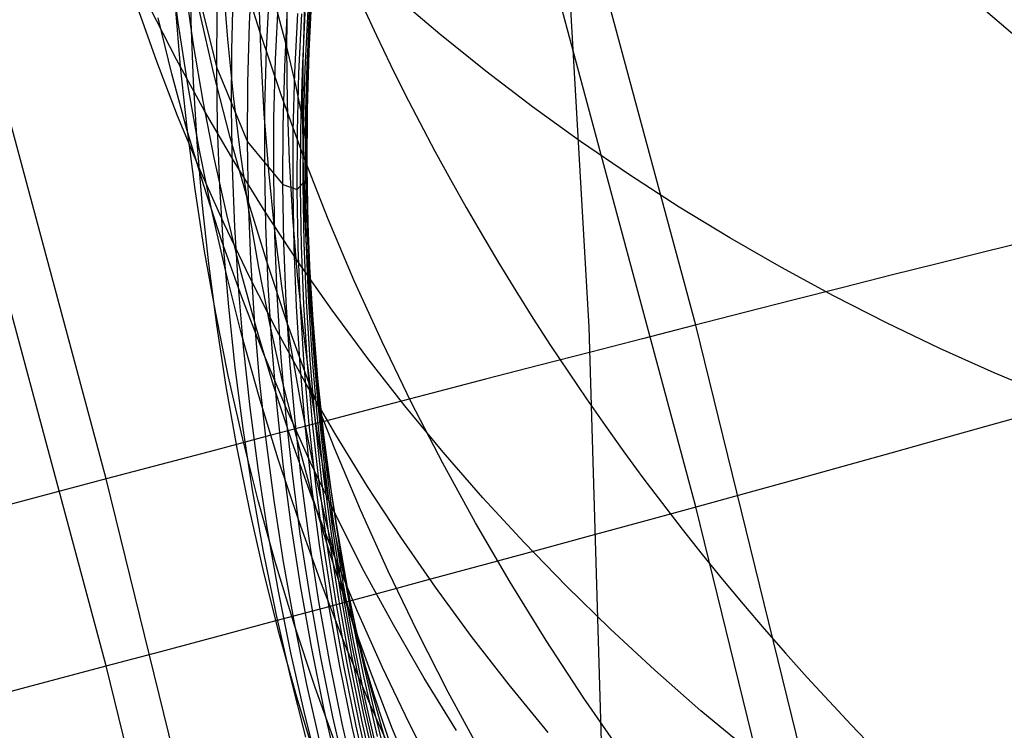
# Model space of a CAD drawing. Extents: x -1634 to -184, y -278 to 263.
# Tile 114 of 242: x -1157.05 to -1151.11, y 78.72 to 83.01. Entities that reach past the tile are written whole.
import ezdxf

# ---------------------------------------------------------------- set-up
doc = ezdxf.new("R2010")
doc.units = 0
doc.layers.add('PREDEFINITO', color=7, linetype='CONTINUOUS')

msp = doc.modelspace()

# ---------------------------------------------------------------- linework, layer by layer
at = {"layer": 'PREDEFINITO'}
for p, q in [((-1153.9481, 86.8593, 295.4377), (-1153.6171, 81.1561, 295.4648)), ((-1152.9719, 81.1698, 441.5395), (-1153.9889, 84.9517, 441.4541)), ((-1156.5293, 80.2407, 442.2627), (-1157.5242, 83.9434, 442.1791)), ((-1152.9719, 80.0727, 392.9561), (-1153.9889, 83.8546, 392.8707)), ((-1156.0944, 82.9953, 569.681), (-1156.143, 83.3677, 569.734)), ((-1156.0215, 83.359, 581.9341), (-1155.8626, 82.7228, 587.9444)), ((-1156.0157, 83.001, 581.9084), (-1156.0215, 83.359, 581.9341)), ((-1155.6648, 82.988, 593.9629), (-1155.6469, 83.3483, 593.9644)), ((-1155.6007, 82.9354, 557.1829), (-1155.7175, 83.3128, 557.2642)), ((-1155.3085, 82.9403, 610.2223), (-1155.2904, 83.2915, 610.1818)), ((-1155.7959, 82.895, 625.4966), (-1155.8216, 83.2346, 625.4123)), ((-1156.0015, 82.8627, 630.164), (-1156.0507, 83.2026, 630.0645)), ((-1155.771, 82.8314, 590.9579), (-1155.7611, 83.1899, 590.9657)), ((-1155.5618, 82.8331, 596.9622), (-1155.5441, 83.1922, 596.9581)), ((-1155.4388, 82.8482, 616.6112), (-1155.4355, 83.1886, 616.5536)), ((-1155.3043, 82.8208, 608.1261), (-1155.2865, 83.1736, 608.0918)), ((-1155.5946, 82.786, 621.0414), (-1155.6056, 83.1252, 620.971)), ((-1155.4388, 82.8482, 616.6112), (-1155.5148, 83.1344, 618.759)), ((-1155.5076, 82.7732, 598.4636), (-1155.49, 83.1317, 598.4568)), ((-1155.3085, 82.7767, 607.1061), (-1155.2908, 83.1302, 607.0749)), ((-1154.516, 82.9255, 656.3282), (-1154.7858, 83.1553, 656.1766)), ((-1156.2241, 82.7596, 639.9565), (-1156.3409, 83.0889, 639.8255)), ((-1156.1058, 82.7732, 645.1192), (-1156.2663, 83.0861, 644.9744)), ((-1156.0801, 82.7296, 575.7923), (-1156.1108, 83.097, 575.832)), ((-1155.8789, 82.6868, 563.4176), (-1155.9654, 83.0643, 563.4854)), ((-1155.8626, 82.7228, 587.9444), (-1155.8605, 83.0792, 587.9583)), ((-1155.4522, 82.7255, 599.9574), (-1155.4348, 83.0834, 599.9476)), ((-1155.3907, 82.6941, 602.0016), (-1155.3732, 83.0508, 601.9857)), ((-1155.366, 82.6921, 603.0243), (-1155.3485, 83.0482, 603.0054)), ((-1155.3455, 82.6995, 604.0446), (-1155.328, 83.055, 604.0226)), ((-1155.3403, 82.7518, 612.363), (-1155.3299, 83.0987, 612.317)), ((-1155.3291, 82.716, 605.0652), (-1155.3115, 83.0709, 605.0401)), ((-1155.3168, 82.7417, 606.0855), (-1155.2991, 83.0959, 606.0573)), ((-1156.1334, 82.6868, 634.9874), (-1156.216, 83.0242, 634.872)), ((-1156.0368, 82.6212, 569.6272), (-1156.0944, 82.9953, 569.681)), ((-1156.0019, 82.64, 581.8818), (-1156.0157, 83.001, 581.9084)), ((-1155.6745, 82.6306, 593.9607), (-1155.6648, 82.988, 593.9629)), ((-1155.4738, 82.5588, 557.1012), (-1155.6007, 82.9354, 557.1829)), ((-1155.3186, 82.5917, 610.2621), (-1155.3085, 82.9403, 610.2223)), ((-1155.762, 82.5533, 625.5815), (-1155.7959, 82.895, 625.4966)), ((-1154.2394, 82.7024, 656.4771), (-1154.516, 82.9255, 656.3282)), ((-1156.5293, 79.112, 392.2755), (-1157.5242, 82.8146, 392.1919)), ((-1155.9436, 82.5215, 630.2641), (-1156.0015, 82.8627, 630.164)), ((-1155.7728, 82.4759, 590.9495), (-1155.771, 82.8314, 590.9579)), ((-1155.5713, 82.4768, 596.9655), (-1155.5618, 82.8331, 596.9622)), ((-1155.3822, 82.6085, 614.5119), (-1155.4388, 82.8482, 616.6112)), ((-1155.4345, 82.5077, 616.6686), (-1155.4388, 82.8482, 616.6112)), ((-1155.3142, 82.4706, 608.1596), (-1155.3043, 82.8208, 608.1261)), ((-1156.0979, 82.4315, 640.0876), (-1156.2241, 82.7596, 639.9565)), ((-1155.9361, 82.4633, 645.2635), (-1156.1058, 82.7732, 645.1192)), ((-1155.5756, 82.4442, 621.1123), (-1155.5946, 82.786, 621.0414)), ((-1155.517, 82.4175, 598.4697), (-1155.5076, 82.7732, 598.4636)), ((-1155.3429, 82.4078, 612.4083), (-1155.3403, 82.7518, 612.363)), ((-1155.3183, 82.4258, 607.1366), (-1155.3085, 82.7767, 607.1061)), ((-1156.0408, 82.3599, 575.7517), (-1156.0801, 82.7296, 575.7923)), ((-1155.8626, 82.7228, 587.9444), (-1155.6763, 82.2762, 593.9578)), ((-1155.8567, 82.3664, 587.9298), (-1155.8626, 82.7228, 587.9444)), ((-1155.4616, 82.3705, 599.9663), (-1155.4522, 82.7255, 599.9574)), ((-1155.4001, 82.3401, 602.0167), (-1155.3907, 82.6941, 602.0016)), ((-1155.3754, 82.3387, 603.0425), (-1155.366, 82.6921, 603.0243)), ((-1155.355, 82.3466, 604.0659), (-1155.3455, 82.6995, 604.0446)), ((-1155.3387, 82.3638, 605.0896), (-1155.3291, 82.716, 605.0652)), ((-1155.3264, 82.3902, 606.1129), (-1155.3168, 82.7417, 606.0855)), ((-1153.9564, 82.4862, 656.6231), (-1154.2394, 82.7024, 656.4771)), ((-1156.0418, 82.3492, 635.1032), (-1156.1334, 82.6868, 634.9874)), ((-1155.9798, 82.2762, 581.8544), (-1156.0019, 82.64, 581.8818)), ((-1155.7827, 82.309, 563.349), (-1155.8789, 82.6868, 563.4176)), ((-1155.6763, 82.2762, 593.9578), (-1155.6745, 82.6306, 593.9607)), ((-1155.9699, 82.2458, 569.5725), (-1156.0368, 82.6212, 569.6272)), ((-1155.3429, 82.4078, 612.4083), (-1155.3822, 82.6085, 614.5119)), ((-1155.3209, 82.2461, 610.3011), (-1155.3186, 82.5917, 610.2621)), ((-1155.8769, 82.1792, 630.3647), (-1155.9436, 82.5215, 630.2641)), ((-1155.7196, 82.2096, 625.6669), (-1155.762, 82.5533, 625.5815)), ((-1155.3368, 82.1833, 557.019), (-1155.4738, 82.5588, 557.1012)), ((-1155.7572, 82.1565, 645.4072), (-1155.9361, 82.4633, 645.2635)), ((-1155.7669, 82.1205, 590.9405), (-1155.7728, 82.4759, 590.9495)), ((-1155.5729, 82.1236, 596.9681), (-1155.5713, 82.4768, 596.9655)), ((-1155.4224, 82.1644, 616.7263), (-1155.4345, 82.5077, 616.6686)), ((-1155.3162, 82.1234, 608.1924), (-1155.3142, 82.4706, 608.1596)), ((-1153.6672, 82.2773, 656.766), (-1153.9564, 82.4862, 656.6231)), ((-1155.9624, 82.1049, 640.2187), (-1156.0979, 82.4315, 640.0876)), ((-1155.5485, 82.0999, 621.1836), (-1155.5756, 82.4442, 621.1123)), ((-1155.5186, 82.0648, 598.4751), (-1155.517, 82.4175, 598.4697)), ((-1155.3209, 82.2461, 610.3011), (-1155.3429, 82.4078, 612.4083)), ((-1155.3378, 82.0637, 612.4533), (-1155.3429, 82.4078, 612.4083)), ((-1155.3202, 82.0779, 607.1664), (-1155.3183, 82.4258, 607.1366)), ((-1155.9408, 82.0118, 635.2194), (-1156.0418, 82.3492, 635.1032)), ((-1155.9925, 81.9883, 575.7103), (-1156.0408, 82.3599, 575.7517)), ((-1155.8428, 82.007, 587.9145), (-1155.8567, 82.3664, 587.9298)), ((-1155.4631, 82.0185, 599.9745), (-1155.4616, 82.3705, 599.9663)), ((-1155.4016, 81.9891, 602.0311), (-1155.4001, 82.3401, 602.0167)), ((-1155.377, 81.9882, 603.0599), (-1155.3754, 82.3387, 603.0425)), ((-1155.3567, 81.9968, 604.0864), (-1155.355, 82.3466, 604.0659)), ((-1155.3404, 82.0146, 605.1132), (-1155.3387, 82.3638, 605.0896)), ((-1155.3282, 82.0416, 606.1396), (-1155.3264, 82.3902, 606.1129)), ((-1155.9492, 81.91, 581.8262), (-1155.9798, 82.2762, 581.8544)), ((-1155.6766, 81.9312, 563.2799), (-1155.7827, 82.309, 563.349)), ((-1155.6763, 82.2762, 593.9578), (-1155.4631, 82.0185, 599.9745)), ((-1155.6702, 81.9218, 593.9543), (-1155.6763, 82.2762, 593.9578)), ((-1153.3722, 82.0756, 656.9057), (-1153.6672, 82.2773, 656.766)), ((-1155.8935, 81.8693, 569.5171), (-1155.9699, 82.2458, 569.5725)), ((-1155.3162, 82.1234, 608.1924), (-1155.3209, 82.2461, 610.3011)), ((-1155.3154, 81.9004, 610.3398), (-1155.3209, 82.2461, 610.3011)), ((-1155.8012, 81.8362, 630.4657), (-1155.8769, 82.1792, 630.3647)), ((-1155.5691, 81.8533, 645.5501), (-1155.7572, 82.1565, 645.4072)), ((-1155.6686, 81.8643, 625.7528), (-1155.7196, 82.2096, 625.6669)), ((-1155.4023, 81.8183, 616.7842), (-1155.4224, 82.1644, 616.7263)), ((-1155.1896, 81.8093, 556.9366), (-1155.3368, 82.1833, 557.019)), ((-1155.8174, 81.7801, 640.3496), (-1155.9624, 82.1049, 640.2187)), ((-1155.7529, 81.7621, 590.9307), (-1155.7669, 82.1205, 590.9405)), ((-1155.5668, 81.7703, 596.97), (-1155.5729, 82.1236, 596.9681)), ((-1155.5131, 81.7534, 621.2553), (-1155.5485, 82.0999, 621.1836)), ((-1155.3282, 82.0416, 606.1396), (-1155.3162, 82.1234, 608.1924)), ((-1155.3105, 81.7762, 608.2248), (-1155.3162, 82.1234, 608.1924)), ((-1155.5124, 81.7122, 598.4797), (-1155.5186, 82.0648, 598.4751)), ((-1155.377, 81.9882, 603.0599), (-1155.3282, 82.0416, 606.1396)), ((-1155.3248, 81.7167, 612.4983), (-1155.3378, 82.0637, 612.4533)), ((-1155.3223, 81.693, 606.1658), (-1155.3282, 82.0416, 606.1396)), ((-1155.3143, 81.73, 607.1957), (-1155.3202, 82.0779, 607.1664)), ((-1153.0718, 81.8815, 657.0422), (-1153.3722, 82.0756, 656.9057)), ((-1155.9351, 81.615, 575.6681), (-1155.9925, 81.9883, 575.7103)), ((-1155.8306, 81.6749, 635.3358), (-1155.9408, 82.0118, 635.2194)), ((-1155.8206, 81.6449, 587.8984), (-1155.8428, 82.007, 587.9145)), ((-1155.4631, 82.0185, 599.9745), (-1155.377, 81.9882, 603.0599)), ((-1155.4568, 81.6664, 599.9819), (-1155.4631, 82.0185, 599.9745)), ((-1155.3954, 81.6381, 602.0448), (-1155.4016, 81.9891, 602.0311)), ((-1155.3709, 81.6378, 603.0767), (-1155.377, 81.9882, 603.0599)), ((-1155.3506, 81.6469, 604.1064), (-1155.3567, 81.9968, 604.0864)), ((-1155.3344, 81.6653, 605.1363), (-1155.3404, 82.0146, 605.1132)), ((-1155.5605, 81.5538, 563.2102), (-1155.6766, 81.9312, 563.2799)), ((-1155.6562, 81.5644, 593.95), (-1155.6702, 81.9218, 593.9543)), ((-1155.91, 81.5415, 581.7971), (-1155.9492, 81.91, 581.8262)), ((-1155.8075, 81.4922, 569.4609), (-1155.8935, 81.8693, 569.5171)), ((-1155.6089, 81.5176, 625.8391), (-1155.6686, 81.8643, 625.7528)), ((-1155.3021, 81.5517, 610.3785), (-1155.3154, 81.9004, 610.3398)), ((-1152.7661, 81.6951, 657.1752), (-1153.0718, 81.8815, 657.0422)), ((-1155.7164, 81.4927, 630.5671), (-1155.8012, 81.8362, 630.4657)), ((-1155.372, 81.5539, 645.6921), (-1155.5691, 81.8533, 645.5501)), ((-1155.3741, 81.4697, 616.8423), (-1155.4023, 81.8183, 616.7842)), ((-1155.0322, 81.4372, 556.8539), (-1155.1896, 81.8093, 556.9366)), ((-1155.6631, 81.4575, 640.4803), (-1155.8174, 81.7801, 640.3496)), ((-1155.7308, 81.4009, 590.9202), (-1155.7529, 81.7621, 590.9307)), ((-1155.5526, 81.4141, 596.9713), (-1155.5668, 81.7703, 596.97)), ((-1155.4693, 81.4049, 621.3274), (-1155.5131, 81.7534, 621.2553)), ((-1155.2969, 81.426, 608.257), (-1155.3105, 81.7762, 608.2248)), ((-1155.4982, 81.3565, 598.4837), (-1155.5124, 81.7122, 598.4797)), ((-1155.3039, 81.367, 612.5434), (-1155.3248, 81.7167, 612.4983)), ((-1155.3085, 81.3414, 606.1916), (-1155.3223, 81.693, 606.1658)), ((-1155.3006, 81.3791, 607.2247), (-1155.3143, 81.73, 607.1957)), ((-1152.4557, 81.5164, 657.3048), (-1152.7661, 81.6951, 657.1752)), ((-1150.956, 81.6797, 440.3994), (-1151.2288, 81.6116, 440.5931)), ((-1155.711, 81.3389, 635.4523), (-1155.8306, 81.6749, 635.3358)), ((-1155.7901, 81.2802, 587.8815), (-1155.8206, 81.6449, 587.8984)), ((-1155.4426, 81.3114, 599.9887), (-1155.4568, 81.6664, 599.9819)), ((-1155.3813, 81.2841, 602.0579), (-1155.3954, 81.6381, 602.0448)), ((-1155.3568, 81.2844, 603.093), (-1155.3709, 81.6378, 603.0767)), ((-1155.3366, 81.2941, 604.1259), (-1155.3506, 81.6469, 604.1064)), ((-1155.3205, 81.3131, 605.159), (-1155.3344, 81.6653, 605.1363)), ((-1155.8685, 81.2404, 575.6251), (-1155.9351, 81.615, 575.6681)), ((-1155.634, 81.2042, 593.945), (-1155.6562, 81.5644, 593.95)), ((-1151.2288, 81.6116, 440.5931), (-1151.5078, 81.5416, 440.7771)), ((-1155.8619, 81.1711, 581.7672), (-1155.91, 81.5415, 581.7971)), ((-1155.5402, 81.1699, 625.9257), (-1155.6089, 81.5176, 625.8391)), ((-1155.4344, 81.177, 563.1399), (-1155.5605, 81.5538, 563.2102)), ((-1155.166, 81.2587, 645.833), (-1155.372, 81.5539, 645.6921)), ((-1155.2808, 81.2003, 610.417), (-1155.3021, 81.5517, 610.3785)), ((-1152.1408, 81.3456, 657.4307), (-1152.4557, 81.5164, 657.3048)), ((-1151.5078, 81.5416, 440.7771), (-1151.7927, 81.4698, 440.9512)), ((-1155.7118, 81.1147, 569.404), (-1155.8075, 81.4922, 569.4609)), ((-1155.6224, 81.149, 630.6688), (-1155.7164, 81.4927, 630.5671)), ((-1155.4994, 81.1375, 640.6106), (-1155.6631, 81.4575, 640.4803)), ((-1155.3375, 81.1189, 616.9006), (-1155.3741, 81.4697, 616.8423)), ((-1151.7927, 81.4698, 440.9512), (-1152.083, 81.3964, 441.1151)), ((-1155.7002, 81.0372, 590.9089), (-1155.7308, 81.4009, 590.9202)), ((-1155.5304, 81.0551, 596.9718), (-1155.5526, 81.4141, 596.9713)), ((-1155.4167, 81.0548, 621.3997), (-1155.4693, 81.4049, 621.3274)), ((-1155.2752, 81.073, 608.2889), (-1155.2969, 81.426, 608.257)), ((-1154.8645, 81.0674, 556.771), (-1155.0322, 81.4372, 556.8539)), ((-1152.083, 81.3964, 441.1151), (-1152.3786, 81.3213, 441.2688)), ((-1155.5821, 81.004, 635.5687), (-1155.711, 81.3389, 635.4523)), ((-1155.4759, 80.9981, 598.487), (-1155.4982, 81.3565, 598.4837)), ((-1155.2866, 80.9871, 606.2172), (-1155.3085, 81.3414, 606.1916)), ((-1155.2747, 81.0147, 612.5884), (-1155.3039, 81.367, 612.5434)), ((-1155.2788, 81.0254, 607.2534), (-1155.3006, 81.3791, 607.2247)), ((-1151.8217, 81.1828, 657.5529), (-1152.1408, 81.3456, 657.4307)), ((-1155.7509, 80.9134, 587.8638), (-1155.7901, 81.2802, 587.8815)), ((-1155.4203, 80.9536, 599.9949), (-1155.4426, 81.3114, 599.9887)), ((-1155.3591, 80.9274, 602.0705), (-1155.3813, 81.2841, 602.0579)), ((-1155.3346, 80.9282, 603.1089), (-1155.3568, 81.2844, 603.093)), ((-1155.3145, 80.9385, 604.1449), (-1155.3366, 81.2941, 604.1259)), ((-1155.2985, 80.9581, 605.1813), (-1155.3205, 81.3131, 605.159)), ((-1152.3786, 81.3213, 441.2688), (-1152.679, 81.2447, 441.4119)), ((-1155.7925, 80.8647, 575.5813), (-1155.8685, 81.2404, 575.6251)), ((-1155.6034, 80.8416, 593.9393), (-1155.634, 81.2042, 593.945)), ((-1154.9513, 80.968, 645.9726), (-1155.166, 81.2587, 645.833)), ((-1152.679, 81.2447, 441.4119), (-1152.9838, 81.1667, 441.5444)), ((-1155.8047, 80.799, 581.7365), (-1155.8619, 81.1711, 581.7672)), ((-1155.5192, 80.8056, 630.7706), (-1155.6224, 81.149, 630.6688)), ((-1155.4626, 80.8213, 626.0125), (-1155.5402, 81.1699, 625.9257)), ((-1155.2982, 80.8014, 563.0692), (-1155.4344, 81.177, 563.1399)), ((-1155.2513, 80.8464, 610.4554), (-1155.2808, 81.2003, 610.417)), ((-1153.6171, 81.1561, 295.4648), (-1153.2725, 69.5084, 295.5327)), ((-1152.9838, 81.1667, 441.5444), (-1153.2929, 81.0873, 441.666)), ((-1152.0363, 77.3601, 441.6255), (-1152.9719, 81.1698, 441.5395)), ((-1151.4989, 81.028, 657.6713), (-1151.8217, 81.1828, 657.5529)), ((-1155.6063, 80.7372, 569.3465), (-1155.7118, 81.1147, 569.404)), ((-1155.3263, 80.8204, 640.7403), (-1155.4994, 81.1375, 640.6106)), ((-1155.2923, 80.7661, 616.959), (-1155.3375, 81.1189, 616.9006)), ((-1153.2929, 81.0873, 441.666), (-1153.6056, 81.0067, 441.7767)), ((-1155.661, 80.6713, 590.8968), (-1155.7002, 81.0372, 590.9089)), ((-1155.4998, 80.6936, 596.9717), (-1155.5304, 81.0551, 596.9718)), ((-1155.3554, 80.7032, 621.4722), (-1155.4167, 81.0548, 621.3997)), ((-1155.2453, 80.7176, 608.3207), (-1155.2752, 81.073, 608.2889)), ((-1154.6866, 80.7002, 556.6881), (-1154.8645, 81.0674, 556.771)), ((-1151.1727, 80.8814, 657.7858), (-1151.4989, 81.028, 657.6713)), ((-1155.4436, 80.6707, 635.6851), (-1155.5821, 81.004, 635.5687)), ((-1155.4452, 80.6373, 598.4895), (-1155.4759, 80.9981, 598.487)), ((-1155.2564, 80.6303, 606.2423), (-1155.2866, 80.9871, 606.2172)), ((-1155.2488, 80.6693, 607.2819), (-1155.2788, 81.0254, 607.2534)), ((-1155.2371, 80.6602, 612.6333), (-1155.2747, 81.0147, 612.5884)), ((-1154.7279, 80.6822, 646.1109), (-1154.9513, 80.968, 645.9726)), ((-1153.6056, 81.0067, 441.7767), (-1153.9218, 80.9249, 441.8763)), ((-1155.7029, 80.5446, 587.8453), (-1155.7509, 80.9134, 587.8638)), ((-1155.3896, 80.5934, 600.0003), (-1155.4203, 80.9536, 599.9949)), ((-1155.3285, 80.5681, 602.0826), (-1155.3591, 80.9274, 602.0705)), ((-1155.3041, 80.5695, 603.1241), (-1155.3346, 80.9282, 603.1089)), ((-1155.2841, 80.5804, 604.1635), (-1155.3145, 80.9385, 604.1449)), ((-1155.2682, 80.6007, 605.2032), (-1155.2985, 80.9581, 605.1813)), ((-1153.9218, 80.9249, 441.8763), (-1154.2411, 80.8421, 441.9647)), ((-1155.707, 80.4883, 575.5367), (-1155.7925, 80.8647, 575.5813)), ((-1150.8435, 80.7429, 657.8965), (-1151.1727, 80.8814, 657.7858)), ((-1155.7384, 80.4256, 581.705), (-1155.8047, 80.799, 581.7365)), ((-1155.5642, 80.4768, 593.9328), (-1155.6034, 80.8416, 593.9393)), ((-1155.4065, 80.4626, 630.8725), (-1155.5192, 80.8056, 630.7706)), ((-1155.3758, 80.4723, 626.0996), (-1155.4626, 80.8213, 626.0125)), ((-1155.1441, 80.5065, 640.8694), (-1155.3263, 80.8204, 640.7403)), ((-1155.1519, 80.4273, 562.9981), (-1155.2982, 80.8014, 563.0692)), ((-1155.2133, 80.4902, 610.4936), (-1155.2513, 80.8464, 610.4554)), ((-1154.2411, 80.8421, 441.9647), (-1154.563, 80.7583, 442.0418)), ((-1155.4909, 80.3601, 569.2883), (-1155.6063, 80.7372, 569.3465)), ((-1155.2385, 80.4117, 617.0174), (-1155.2923, 80.7661, 616.959)), ((-1154.563, 80.7583, 442.0418), (-1154.8872, 80.6736, 442.1075)), ((-1155.6131, 80.3034, 590.884), (-1155.661, 80.6713, 590.8968)), ((-1155.4606, 80.3299, 596.9708), (-1155.4998, 80.6936, 596.9717)), ((-1155.2958, 80.3392, 635.8012), (-1155.4436, 80.6707, 635.6851)), ((-1155.2851, 80.3506, 621.5448), (-1155.3554, 80.7032, 621.4722)), ((-1155.207, 80.3599, 608.3521), (-1155.2453, 80.7176, 608.3207)), ((-1154.8872, 80.6736, 442.1075), (-1155.2133, 80.5882, 442.1617)), ((-1154.4962, 80.4016, 646.2476), (-1154.7279, 80.6822, 646.1109)), ((-1154.4986, 80.3361, 556.6051), (-1154.6866, 80.7002, 556.6881)), ((-1155.4061, 80.2741, 598.4914), (-1155.4452, 80.6373, 598.4895)), ((-1155.2178, 80.2712, 606.2671), (-1155.2564, 80.6303, 606.2423)), ((-1155.2103, 80.3109, 607.31), (-1155.2488, 80.6693, 607.2819)), ((-1155.191, 80.3037, 612.6782), (-1155.2371, 80.6602, 612.6333)), ((-1151.2288, 80.5568, 393.8816), (-1150.956, 80.6336, 394.072)), ((-1155.2133, 80.5882, 442.1617), (-1155.5409, 80.5021, 442.2044)), ((-1155.3504, 80.2309, 600.0051), (-1155.3896, 80.5934, 600.0003)), ((-1155.2895, 80.2066, 602.094), (-1155.3285, 80.5681, 602.0826)), ((-1155.2652, 80.2086, 603.1389), (-1155.3041, 80.5695, 603.1241)), ((-1155.2452, 80.2201, 604.1816), (-1155.2841, 80.5804, 604.1635)), ((-1155.2294, 80.2409, 605.2246), (-1155.2682, 80.6007, 605.2032)), ((-1151.5078, 80.4786, 393.7009), (-1151.2288, 80.5568, 393.8816)), ((-1155.5409, 80.5021, 442.2044), (-1155.8697, 80.4154, 442.2355)), ((-1155.6459, 80.1741, 587.826), (-1155.7029, 80.5446, 587.8453)), ((-1154.9527, 80.1962, 640.9976), (-1155.1441, 80.5065, 640.8694)), ((-1155.6118, 80.1116, 575.4914), (-1155.707, 80.4883, 575.5367)), ((-1155.5163, 80.1099, 593.9256), (-1155.5642, 80.4768, 593.9328)), ((-1155.2845, 80.1204, 630.9744), (-1155.4065, 80.4626, 630.8725)), ((-1155.2797, 80.1231, 626.1867), (-1155.3758, 80.4723, 626.0996)), ((-1155.1667, 80.1321, 610.5316), (-1155.2133, 80.4902, 610.4936)), ((-1151.7927, 80.3991, 393.5302), (-1151.5078, 80.4786, 393.7009)), ((-1155.8697, 80.4154, 442.2355), (-1156.1993, 80.3282, 442.2549)), ((-1155.6627, 80.0511, 581.6727), (-1155.7384, 80.4256, 581.705)), ((-1155.1758, 80.0558, 617.0759), (-1155.2385, 80.4117, 617.0174)), ((-1154.9954, 80.055, 562.9266), (-1155.1519, 80.4273, 562.9981)), ((-1154.2561, 80.1264, 646.3827), (-1154.4962, 80.4016, 646.2476)), ((-1152.083, 80.3183, 393.3698), (-1151.7927, 80.3991, 393.5302)), ((-1156.1993, 80.3282, 442.2549), (-1156.5293, 80.2407, 442.2627)), ((-1155.3655, 79.9836, 569.2295), (-1155.4909, 80.3601, 569.2883)), ((-1155.4127, 79.9642, 596.9691), (-1155.4606, 80.3299, 596.9708)), ((-1155.1385, 80.0099, 635.917), (-1155.2958, 80.3392, 635.8012)), ((-1155.2058, 79.9972, 621.6175), (-1155.2851, 80.3506, 621.5448)), ((-1155.1601, 80.0002, 608.3832), (-1155.207, 80.3599, 608.3521)), ((-1154.3005, 79.9754, 556.5223), (-1154.4986, 80.3361, 556.6051)), ((-1152.3786, 80.2363, 393.2197), (-1152.083, 80.3183, 393.3698)), ((-1155.5562, 79.9339, 590.8703), (-1155.6131, 80.3034, 590.884)), ((-1155.3582, 79.9091, 598.4925), (-1155.4061, 80.2741, 598.4914)), ((-1155.1705, 79.9101, 606.2915), (-1155.2178, 80.2712, 606.2671)), ((-1155.1632, 79.9505, 607.3377), (-1155.2103, 80.3109, 607.31)), ((-1155.1361, 79.9456, 612.7229), (-1155.191, 80.3037, 612.6782)), ((-1156.5293, 80.2407, 442.2627), (-1161.3615, 78.9572, 442.2917)), ((-1155.6132, 76.5076, 442.347), (-1156.5293, 80.2407, 442.2627)), ((-1155.3026, 79.8664, 600.0091), (-1155.3504, 80.2309, 600.0051)), ((-1155.2418, 79.8432, 602.1048), (-1155.2895, 80.2066, 602.094)), ((-1155.2176, 79.8457, 603.153), (-1155.2652, 80.2086, 603.1389)), ((-1155.1977, 79.8577, 604.1992), (-1155.2452, 80.2201, 604.1816)), ((-1155.182, 79.8792, 605.2456), (-1155.2294, 80.2409, 605.2246)), ((-1154.7522, 79.8898, 641.1249), (-1154.9527, 80.1962, 640.9976)), ((-1152.679, 80.1534, 393.0802), (-1152.3786, 80.2363, 393.2197)), ((-1155.5799, 79.8023, 587.8059), (-1155.6459, 80.1741, 587.826)), ((-1152.9838, 80.0694, 392.9513), (-1152.679, 80.1534, 393.0802)), ((-1155.5068, 79.7348, 575.4454), (-1155.6118, 80.1116, 575.4914)), ((-1155.4595, 79.7414, 593.9176), (-1155.5163, 80.1099, 593.9256)), ((-1155.153, 79.7795, 631.0762), (-1155.2845, 80.1204, 630.9744)), ((-1155.1743, 79.774, 626.2739), (-1155.2797, 80.1231, 626.1867)), ((-1155.1113, 79.7722, 610.5694), (-1155.1667, 80.1321, 610.5316)), ((-1154.0081, 79.8569, 646.5159), (-1154.2561, 80.1264, 646.3827)), ((-1155.5776, 79.6759, 581.6396), (-1155.6627, 80.0511, 581.6727)), ((-1155.1041, 79.6988, 617.1342), (-1155.1758, 80.0558, 617.0759)), ((-1154.8287, 79.685, 562.8549), (-1154.9954, 80.055, 562.9266)), ((-1153.2929, 79.9846, 392.8334), (-1152.9838, 80.0694, 392.9513)), ((-1152.0363, 76.263, 393.0421), (-1152.9719, 80.0727, 392.9561)), ((-1155.356, 79.5968, 596.9667), (-1155.4127, 79.9642, 596.9691)), ((-1155.2301, 79.6083, 569.1702), (-1155.3655, 79.9836, 569.2295)), ((-1155.1172, 79.6433, 621.6902), (-1155.2058, 79.9972, 621.6175)), ((-1155.1043, 79.6388, 608.4139), (-1155.1601, 80.0002, 608.3832)), ((-1154.9718, 79.6832, 636.0323), (-1155.1385, 80.0099, 635.917)), ((-1154.0924, 79.6186, 556.4396), (-1154.3005, 79.9754, 556.5223)), ((-1153.6056, 79.8991, 392.7265), (-1153.2929, 79.9846, 392.8334)), ((-1155.4902, 79.563, 590.8559), (-1155.5562, 79.9339, 590.8703)), ((-1155.3015, 79.5423, 598.4928), (-1155.3582, 79.9091, 598.4925)), ((-1155.1145, 79.5474, 606.3154), (-1155.1705, 79.9101, 606.2915)), ((-1155.1073, 79.5884, 607.3651), (-1155.1632, 79.9505, 607.3377)), ((-1155.0723, 79.586, 612.7674), (-1155.1361, 79.9456, 612.7229)), ((-1153.9218, 79.8129, 392.6306), (-1153.6056, 79.8991, 392.7265)), ((-1155.2459, 79.5003, 600.0123), (-1155.3026, 79.8664, 600.0091)), ((-1155.1852, 79.478, 602.1149), (-1155.2418, 79.8432, 602.1048)), ((-1155.1611, 79.4811, 603.1666), (-1155.2176, 79.8457, 603.153)), ((-1155.1414, 79.4937, 604.2162), (-1155.1977, 79.8577, 604.1992)), ((-1155.1258, 79.5158, 605.266), (-1155.182, 79.8792, 605.2456)), ((-1154.5428, 79.5876, 641.2512), (-1154.7522, 79.8898, 641.1249)), ((-1153.7523, 79.5935, 646.6472), (-1154.0081, 79.8569, 646.5159)), ((-1155.5045, 79.4293, 587.785), (-1155.5799, 79.8023, 587.8059)), ((-1155.012, 79.4401, 631.1777), (-1155.153, 79.7795, 631.0762)), ((-1154.2411, 79.7262, 392.5461), (-1153.9218, 79.8129, 392.6306)), ((-1155.3921, 79.3584, 575.3987), (-1155.5068, 79.7348, 575.4454)), ((-1155.3936, 79.3716, 593.9088), (-1155.4595, 79.7414, 593.9176)), ((-1155.0595, 79.4255, 626.361), (-1155.1743, 79.774, 626.2739)), ((-1155.0471, 79.4109, 610.6068), (-1155.1113, 79.7722, 610.5694)), ((-1154.563, 79.639, 392.4728), (-1154.2411, 79.7262, 392.5461)), ((-1155.4829, 79.3003, 581.6058), (-1155.5776, 79.6759, 581.6396)), ((-1155.0233, 79.341, 617.1925), (-1155.1041, 79.6988, 617.1342)), ((-1154.7958, 79.3595, 636.1471), (-1154.9718, 79.6832, 636.0323)), ((-1154.6519, 79.3176, 562.783), (-1154.8287, 79.685, 562.8549)), ((-1155.0846, 79.2344, 569.1104), (-1155.2301, 79.6083, 569.1702)), ((-1155.0194, 79.2892, 621.7629), (-1155.1172, 79.6433, 621.6902)), ((-1155.0397, 79.276, 608.4443), (-1155.1043, 79.6388, 608.4139)), ((-1154.8872, 79.5514, 392.411), (-1154.563, 79.639, 392.4728)), ((-1153.8744, 79.2661, 556.3571), (-1154.0924, 79.6186, 556.4396)), ((-1155.415, 79.191, 590.8406), (-1155.4902, 79.563, 590.8559)), ((-1155.2902, 79.2281, 596.9634), (-1155.356, 79.5968, 596.9667)), ((-1155.2358, 79.1741, 598.4924), (-1155.3015, 79.5423, 598.4928)), ((-1155.2133, 79.4636, 392.3607), (-1154.8872, 79.5514, 392.411)), ((-1155.0495, 79.1832, 606.3388), (-1155.1145, 79.5474, 606.3154)), ((-1155.0425, 79.2249, 607.392), (-1155.1073, 79.5884, 607.3651)), ((-1154.9994, 79.2253, 612.8117), (-1155.0723, 79.586, 612.7674)), ((-1154.3246, 79.2901, 641.3762), (-1154.5428, 79.5876, 641.2512)), ((-1153.4889, 79.3364, 646.7764), (-1153.7523, 79.5935, 646.6472)), ((-1155.1802, 79.1327, 600.0148), (-1155.2459, 79.5003, 600.0123)), ((-1155.0761, 79.1283, 604.2326), (-1155.1414, 79.4937, 604.2162)), ((-1155.0607, 79.151, 605.2859), (-1155.1258, 79.5158, 605.266)), ((-1155.5409, 79.3757, 392.322), (-1155.2133, 79.4636, 392.3607)), ((-1155.4198, 79.0557, 587.7633), (-1155.5045, 79.4293, 587.785)), ((-1155.1197, 79.1115, 602.1243), (-1155.1852, 79.478, 602.1149)), ((-1155.0957, 79.1151, 603.1795), (-1155.1611, 79.4811, 603.1666)), ((-1154.9353, 79.0779, 626.448), (-1155.0595, 79.4255, 626.361)), ((-1154.8616, 79.1026, 631.279), (-1155.012, 79.4401, 631.1777)), ((-1155.8697, 79.2877, 392.2949), (-1155.5409, 79.3757, 392.322)), ((-1155.3186, 79.0006, 593.8991), (-1155.3936, 79.3716, 593.9088)), ((-1154.9738, 79.0486, 610.6439), (-1155.0471, 79.4109, 610.6068)), ((-1155.2674, 78.9826, 575.3513), (-1155.3921, 79.3584, 575.3987)), ((-1154.9333, 78.9828, 617.2507), (-1155.0233, 79.341, 617.1925)), ((-1154.6104, 79.039, 636.2611), (-1154.7958, 79.3595, 636.1471)), ((-1154.465, 78.9533, 562.7109), (-1154.6519, 79.3176, 562.783)), ((-1153.2183, 79.0859, 646.9034), (-1153.4889, 79.3364, 646.7764)), ((-1156.1993, 79.1998, 392.2793), (-1155.8697, 79.2877, 392.2949)), ((-1155.3785, 78.9247, 581.5712), (-1155.4829, 79.3003, 581.6058)), ((-1154.9659, 78.9121, 608.4742), (-1155.0397, 79.276, 608.4443)), ((-1154.9122, 78.9353, 621.8354), (-1155.0194, 79.2892, 621.7629)), ((-1154.0978, 78.9975, 641.4999), (-1154.3246, 79.2901, 641.3762)), ((-1153.6465, 78.9181, 556.275), (-1153.8744, 79.2661, 556.3571)), ((-1156.5293, 79.112, 392.2755), (-1156.1993, 79.1998, 392.2793)), ((-1155.3304, 78.8183, 590.8246), (-1155.415, 79.191, 590.8406)), ((-1155.2152, 78.8582, 596.9594), (-1155.2902, 79.2281, 596.9634)), ((-1154.929, 78.8624, 569.0502), (-1155.0846, 79.2344, 569.1104)), ((-1154.9685, 78.8603, 607.4184), (-1155.0425, 79.2249, 607.392)), ((-1154.9174, 78.8637, 612.8557), (-1154.9994, 79.2253, 612.8117)), ((-1155.1609, 78.8049, 598.4911), (-1155.2358, 79.1741, 598.4924)), ((-1155.1054, 78.7641, 600.0164), (-1155.1802, 79.1327, 600.0148)), ((-1155.0017, 78.7618, 604.2484), (-1155.0761, 79.1283, 604.2326)), ((-1154.9864, 78.7851, 605.3053), (-1155.0607, 79.151, 605.2859)), ((-1154.9754, 78.8179, 606.3617), (-1155.0495, 79.1832, 606.3388)), ((-1161.3604, 77.8288, 392.3045), (-1156.5293, 79.112, 392.2755)), ((-1155.6132, 75.3789, 392.3598), (-1156.5293, 79.112, 392.2755)), ((-1155.045, 78.7439, 602.1331), (-1155.1197, 79.1115, 602.1243)), ((-1155.0212, 78.748, 603.1917), (-1155.0957, 79.1151, 603.1795)), ((-1154.8015, 78.7314, 626.5347), (-1154.9353, 79.0779, 626.448)), ((-1154.7016, 78.7673, 631.3798), (-1154.8616, 79.1026, 631.279)), ((-1152.9406, 78.8422, 647.028), (-1153.2183, 79.0859, 646.9034)), ((-1155.3255, 78.6817, 587.7409), (-1155.4198, 79.0557, 587.7633)), ((-1154.8913, 78.6854, 610.6807), (-1154.9738, 79.0486, 610.6439)), ((-1154.4159, 78.7222, 636.3743), (-1154.6104, 79.039, 636.2611)), ((-1155.2341, 78.6289, 593.8887), (-1155.3186, 79.0006, 593.8991)), ((-1155.1327, 78.608, 575.3033), (-1155.2674, 78.9826, 575.3513)), ((-1154.8339, 78.6243, 617.3086), (-1154.9333, 78.9828, 617.2507)), ((-1154.2681, 78.5924, 562.6387), (-1154.465, 78.9533, 562.7109)), ((-1153.8626, 78.7101, 641.6221), (-1154.0978, 78.9975, 641.4999)), ((-1155.2644, 78.5494, 581.5359), (-1155.3785, 78.9247, 581.5712)), ((-1154.883, 78.5474, 608.5037), (-1154.9659, 78.9121, 608.4742)), ((-1154.7955, 78.5819, 621.9078), (-1154.9122, 78.9353, 621.8354)), ((-1153.409, 78.5752, 556.1933), (-1153.6465, 78.9181, 556.275)), ((-1155.131, 78.4877, 596.9546), (-1155.2152, 78.8582, 596.9594)), ((-1154.8854, 78.4949, 607.4443), (-1154.9685, 78.8603, 607.4184)), ((-1154.7633, 78.4926, 568.9895), (-1154.929, 78.8624, 569.0502)), ((-1154.8262, 78.5018, 612.8993), (-1154.9174, 78.8637, 612.8557)), ((-1152.6562, 78.6056, 647.1502), (-1152.9406, 78.8422, 647.028)), ((-1155.2364, 78.4452, 590.8078), (-1155.3304, 78.8183, 590.8246)), ((-1155.0767, 78.4349, 598.489), (-1155.1609, 78.8049, 598.4911)), ((-1154.9029, 78.4184, 605.324), (-1154.9864, 78.7851, 605.3053)), ((-1154.892, 78.4518, 606.384), (-1154.9754, 78.8179, 606.3617)), ((-1155.0212, 78.3948, 600.0173), (-1155.1054, 78.7641, 600.0164)), ((-1154.9611, 78.3755, 602.141), (-1155.045, 78.7439, 602.1331)), ((-1154.9374, 78.3801, 603.2033), (-1155.0212, 78.748, 603.1917)), ((-1154.918, 78.3945, 604.2636), (-1155.0017, 78.7618, 604.2484)), ((-1154.6582, 78.3865, 626.6211), (-1154.8015, 78.7314, 626.5347)), ((-1154.5322, 78.4346, 631.4801), (-1154.7016, 78.7673, 631.3798))]:
    msp.add_line(p, q, dxfattribs=at)
at = {"layer": 'PREDEFINITO', "extrusion": (-0.004203, 0.253612, -0.967297)}
msp.add_circle((1138.1717, 244.7489, -483.4974), 16.9081, dxfattribs=at)
at = {"layer": 'PREDEFINITO', "extrusion": (0.005317, 0.266436, -0.963838)}
msp.add_circle((1141.3617, 211.3431, -513.7435), 16.598, dxfattribs=at)

doc.saveas('drawing.dxf')
